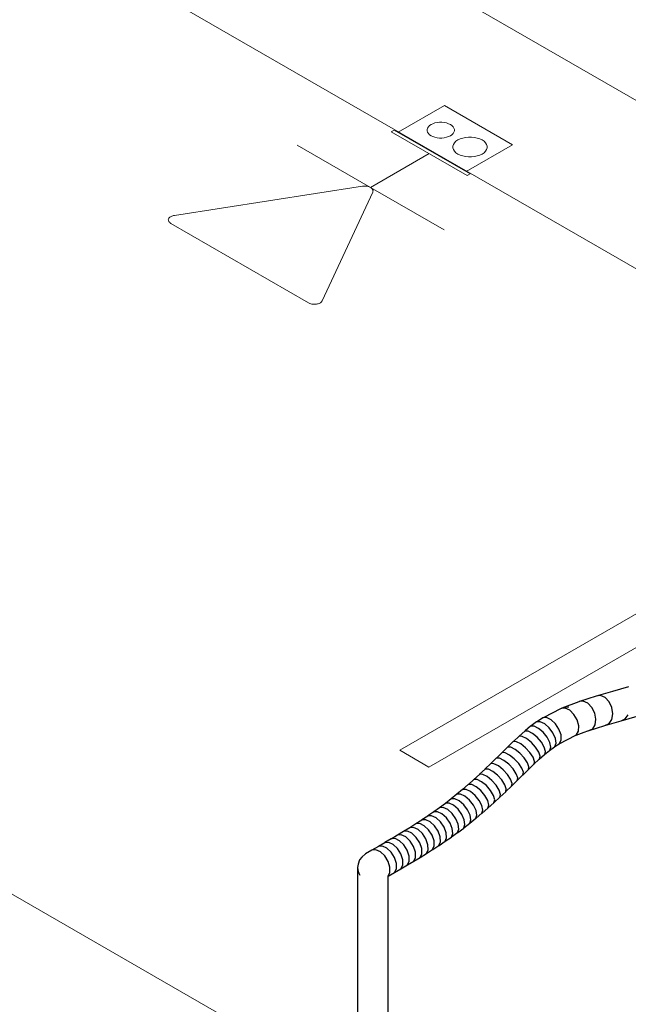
# Model space of a CAD drawing. Header units: millimetres. Extents: x 4476663 to 4477054, y -30323851 to -30323414.
# Tile 59 of 256: x 4476989.41 to 4476991.58, y -30323837.91 to -30323834.4. Entities that reach past the tile are written whole.
import ezdxf

# ---------------------------------------------------------------- set-up
doc = ezdxf.new("R2010")
doc.units = ezdxf.units.MM
for name, color, linetype, lineweight in [('CE-Condutos (Teto)', 1, 'Continuous', 25), ('CE-PT Dados', 7, 'Continuous', 5), ('DI-Elementos externos em vista', 9, 'Continuous', 5), ('IFC-Caixa de passagem-Contorno', 44, 'Continuous', 5), ('IFC-Parede padrão-Contorno', 44, 'Continuous', 5), ('IFC-Parede-Contorno', 42, 'Continuous', 5)]:
    doc.layers.add(name, color=color, linetype=linetype, lineweight=lineweight)

msp = doc.modelspace()

# ---------------------------------------------------------------- linework, layer by layer
at = {"layer": 'CE-Condutos (Teto)', "color": 251}
for p, q in [((4476991.5782, -30323836.7762), (4476991.5212, -30323836.7927)), ((4476991.4623, -30323836.8098), (4476991.4029, -30323836.8288)), ((4476991.478, -30323836.8078), (4476991.4623, -30323836.8098)), ((4476991.5212, -30323836.7927), (4476991.463, -30323836.8096)), ((4476991.4944, -30323836.8149), (4476991.478, -30323836.8078)), ((4476991.5087, -30323836.83), (4476991.4944, -30323836.8149)), ((4476991.3356, -30323836.8552), (4476991.2759, -30323836.8852)), ((4476991.3378, -30323836.8541), (4476991.3356, -30323836.8552)), ((4476991.3394, -30323836.8539), (4476991.3378, -30323836.8541)), ((4476991.3406, -30323836.8528), (4476991.3394, -30323836.8539)), ((4476991.3403, -30323836.8538), (4476991.3394, -30323836.8539)), ((4476991.3493, -30323836.8512), (4476991.3403, -30323836.8538)), ((4476991.3523, -30323836.8526), (4476991.3403, -30323836.8538)), ((4476991.4012, -30323836.8294), (4476991.3406, -30323836.8528)), ((4476991.3685, -30323836.8598), (4476991.3523, -30323836.8526)), ((4476991.3657, -30323836.849), (4476991.3527, -30323836.8502)), ((4476991.3835, -30323836.8746), (4476991.3685, -30323836.8598)), ((4476991.4024, -30323836.8292), (4476991.4012, -30323836.8294)), ((4476991.4165, -30323836.8275), (4476991.4024, -30323836.8292)), ((4476991.4029, -30323836.8288), (4476991.4024, -30323836.8292)), ((4476991.4329, -30323836.8347), (4476991.4165, -30323836.8275)), ((4476991.4474, -30323836.8497), (4476991.4329, -30323836.8347)), ((4476991.4576, -30323836.8699), (4476991.4474, -30323836.8497)), ((4476991.5183, -30323836.8505), (4476991.5087, -30323836.83)), ((4476991.5217, -30323836.8727), (4476991.5183, -30323836.8505)), ((4476991.2725, -30323836.8871), (4476991.2533, -30323836.8994)), ((4476991.2741, -30323836.887), (4476991.2725, -30323836.8871)), ((4476991.2759, -30323836.8852), (4476991.2741, -30323836.887)), ((4476991.2861, -30323836.8861), (4476991.2741, -30323836.887)), ((4476991.302, -30323836.8935), (4476991.2861, -30323836.8861)), ((4476991.3177, -30323836.9079), (4476991.302, -30323836.8935)), ((4476991.3948, -30323836.8944), (4476991.3835, -30323836.8746)), ((4476991.4004, -30323836.9157), (4476991.3948, -30323836.8944)), ((4476991.4618, -30323836.8919), (4476991.4576, -30323836.8699)), ((4476991.4592, -30323836.9118), (4476991.4618, -30323836.8919)), ((4476991.5084, -30323836.9076), (4476991.5182, -30323836.8929)), ((4476991.5182, -30323836.8929), (4476991.5217, -30323836.8727)), ((4476991.5515, -30323836.8976), (4476991.6086, -30323836.881)), ((4476991.5515, -30323836.8976), (4476991.5661, -30323836.8909)), ((4476991.5661, -30323836.8909), (4476991.5762, -30323836.8761)), ((4476991.2294, -30323836.9171), (4476991.21, -30323836.9331)), ((4476991.23, -30323836.9171), (4476991.2294, -30323836.9171)), ((4476991.2314, -30323836.9155), (4476991.23, -30323836.9171)), ((4476991.2417, -30323836.917), (4476991.23, -30323836.9171)), ((4476991.2507, -30323836.9011), (4476991.2314, -30323836.9155)), ((4476991.2574, -30323836.9246), (4476991.2417, -30323836.917)), ((4476991.2516, -30323836.9011), (4476991.2507, -30323836.9011)), ((4476991.2533, -30323836.8994), (4476991.2516, -30323836.9011)), ((4476991.2635, -30323836.9007), (4476991.2516, -30323836.9011)), ((4476991.2738, -30323836.9384), (4476991.2574, -30323836.9246)), ((4476991.2794, -30323836.9081), (4476991.2635, -30323836.9007)), ((4476991.2954, -30323836.9223), (4476991.2794, -30323836.9081)), ((4476991.3089, -30323836.9406), (4476991.2954, -30323836.9223)), ((4476991.3302, -30323836.927), (4476991.3177, -30323836.9079)), ((4476991.3375, -30323836.9473), (4476991.3302, -30323836.927)), ((4476991.3993, -30323836.9349), (4476991.4004, -30323836.9157)), ((4476991.4328, -30323836.9329), (4476991.4502, -30323836.9261)), ((4476991.4346, -30323836.9332), (4476991.4937, -30323836.9143)), ((4476991.4502, -30323836.9261), (4476991.4592, -30323836.9118)), ((4476991.4937, -30323836.9143), (4476991.494, -30323836.9142)), ((4476991.4937, -30323836.9143), (4476991.494, -30323836.9142)), ((4476991.494, -30323836.9142), (4476991.5515, -30323836.8976)), ((4476991.494, -30323836.9142), (4476991.5084, -30323836.9076)), ((4476991.1879, -30323836.9527), (4476991.1682, -30323836.971)), ((4476991.1882, -30323836.9527), (4476991.1879, -30323836.9527)), ((4476991.1889, -30323836.9518), (4476991.1882, -30323836.9527)), ((4476991.1995, -30323836.9532), (4476991.1882, -30323836.9527)), ((4476991.2085, -30323836.9344), (4476991.1889, -30323836.9518)), ((4476991.2151, -30323836.9609), (4476991.1995, -30323836.9532)), ((4476991.2089, -30323836.9344), (4476991.2085, -30323836.9344)), ((4476991.21, -30323836.9331), (4476991.2089, -30323836.9344)), ((4476991.2204, -30323836.9346), (4476991.2089, -30323836.9344)), ((4476991.2319, -30323836.9744), (4476991.2151, -30323836.9609)), ((4476991.236, -30323836.9423), (4476991.2204, -30323836.9346)), ((4476991.2526, -30323836.9559), (4476991.236, -30323836.9423)), ((4476991.2674, -30323836.9733), (4476991.2526, -30323836.9559)), ((4476991.288, -30323836.9562), (4476991.2738, -30323836.9384)), ((4476991.2977, -30323836.9749), (4476991.288, -30323836.9562)), ((4476991.3176, -30323836.9601), (4476991.3089, -30323836.9406)), ((4476991.3199, -30323836.9772), (4476991.3176, -30323836.9601)), ((4476991.3313, -30323836.979), (4476991.3907, -30323836.9492)), ((4476991.3326, -30323836.9782), (4476991.3384, -30323836.9654)), ((4476991.3384, -30323836.9654), (4476991.3375, -30323836.9473)), ((4476991.3896, -30323836.9496), (4476991.3907, -30323836.9492)), ((4476991.3907, -30323836.9492), (4476991.3918, -30323836.9486)), ((4476991.3907, -30323836.9492), (4476991.3917, -30323836.9488)), ((4476991.3917, -30323836.9488), (4476991.4197, -30323836.938)), ((4476991.3918, -30323836.9486), (4476991.3993, -30323836.9349)), ((4476991.4197, -30323836.938), (4476991.4328, -30323836.9329)), ((4476991.4328, -30323836.9329), (4476991.4346, -30323836.9332)), ((4476991.1474, -30323836.9911), (4476991.1275, -30323837.0106)), ((4476991.1587, -30323836.9919), (4476991.1474, -30323836.9911)), ((4476991.1676, -30323836.9716), (4476991.1478, -30323836.9907)), ((4476991.1742, -30323836.9996), (4476991.1587, -30323836.9919)), ((4476991.1677, -30323836.9716), (4476991.1676, -30323836.9716)), ((4476991.1682, -30323836.971), (4476991.1677, -30323836.9716)), ((4476991.179, -30323836.9723), (4476991.1677, -30323836.9716)), ((4476991.1912, -30323837.013), (4476991.1742, -30323836.9996)), ((4476991.1945, -30323836.9801), (4476991.179, -30323836.9723)), ((4476991.2115, -30323836.9935), (4476991.1945, -30323836.9801)), ((4476991.2268, -30323837.0103), (4476991.2115, -30323836.9935)), ((4476991.2471, -30323836.9914), (4476991.2319, -30323836.9744)), ((4476991.258, -30323837.0089), (4476991.2471, -30323836.9914)), ((4476991.2778, -30323836.9913), (4476991.2674, -30323836.9733)), ((4476991.282, -30323837.0069), (4476991.2778, -30323836.9913)), ((4476991.2969, -30323837.0028), (4476991.3144, -30323836.9898)), ((4476991.2969, -30323837.0028), (4476991.2976, -30323837.0022)), ((4476991.2976, -30323837.0022), (4476991.3011, -30323836.9911)), ((4476991.3011, -30323836.9911), (4476991.2977, -30323836.9749)), ((4476991.3134, -30323836.9904), (4476991.3144, -30323836.9898)), ((4476991.3144, -30323836.9898), (4476991.3154, -30323836.989)), ((4476991.3144, -30323836.9898), (4476991.3154, -30323836.9892)), ((4476991.3154, -30323836.989), (4476991.3199, -30323836.9772)), ((4476991.3154, -30323836.9892), (4476991.3313, -30323836.979)), ((4476991.3313, -30323836.979), (4476991.3326, -30323836.9782)), ((4476991.1069, -30323837.0308), (4476991.0874, -30323837.0499)), ((4476991.1074, -30323837.0303), (4476991.1069, -30323837.0308)), ((4476991.1274, -30323837.0107), (4476991.1073, -30323837.0304)), ((4476991.1076, -30323837.0304), (4476991.1074, -30323837.0303)), ((4476991.1187, -30323837.0311), (4476991.1076, -30323837.0304)), ((4476991.1342, -30323837.0389), (4476991.1187, -30323837.0311)), ((4476991.1387, -30323837.0115), (4476991.1274, -30323837.0107)), ((4476991.1542, -30323837.0193), (4476991.1387, -30323837.0115)), ((4476991.1711, -30323837.0326), (4476991.1542, -30323837.0193)), ((4476991.1867, -30323837.0492), (4476991.1711, -30323837.0326)), ((4476991.2068, -30323837.0296), (4476991.1912, -30323837.013)), ((4476991.2182, -30323837.0467), (4476991.2068, -30323837.0296)), ((4476991.2381, -30323837.0275), (4476991.2268, -30323837.0103)), ((4476991.2432, -30323837.0422), (4476991.2381, -30323837.0275)), ((4476991.2411, -30323837.0521), (4476991.2601, -30323837.0344)), ((4476991.2627, -30323837.024), (4476991.258, -30323837.0089)), ((4476991.2597, -30323837.0347), (4476991.2601, -30323837.0344)), ((4476991.2601, -30323837.0344), (4476991.2787, -30323837.0178)), ((4476991.2601, -30323837.0344), (4476991.2605, -30323837.034)), ((4476991.2605, -30323837.034), (4476991.2627, -30323837.024)), ((4476991.2782, -30323837.0183), (4476991.2787, -30323837.0178)), ((4476991.2787, -30323837.0178), (4476991.2969, -30323837.0028)), ((4476991.2787, -30323837.0178), (4476991.2793, -30323837.0173)), ((4476991.2793, -30323837.0173), (4476991.282, -30323837.0069)), ((4476991.0671, -30323837.0695), (4476991.0475, -30323837.0881)), ((4476991.0675, -30323837.0691), (4476991.0671, -30323837.0695)), ((4476991.0675, -30323837.0691), (4476991.0671, -30323837.0695)), ((4476991.0671, -30323837.0695), (4476991.0671, -30323837.0695)), ((4476991.0871, -30323837.0501), (4476991.0675, -30323837.0691)), ((4476991.068, -30323837.0692), (4476991.0675, -30323837.0691)), ((4476991.079, -30323837.0698), (4476991.068, -30323837.0692)), ((4476991.0945, -30323837.0775), (4476991.079, -30323837.0698)), ((4476991.0874, -30323837.0499), (4476991.0871, -30323837.0501)), ((4476991.0874, -30323837.0499), (4476991.0872, -30323837.0501)), ((4476991.0878, -30323837.0499), (4476991.0874, -30323837.0499)), ((4476991.0988, -30323837.0506), (4476991.0878, -30323837.0499)), ((4476991.1143, -30323837.0583), (4476991.0988, -30323837.0506)), ((4476991.1313, -30323837.0717), (4476991.1143, -30323837.0583)), ((4476991.1467, -30323837.0885), (4476991.1313, -30323837.0717)), ((4476991.1512, -30323837.0522), (4476991.1342, -30323837.0389)), ((4476991.1667, -30323837.0689), (4476991.1512, -30323837.0522)), ((4476991.1781, -30323837.086), (4476991.1667, -30323837.0689)), ((4476991.1982, -30323837.0662), (4476991.1867, -30323837.0492)), ((4476991.2035, -30323837.0807), (4476991.1982, -30323837.0662)), ((4476991.2023, -30323837.0897), (4476991.2215, -30323837.0709)), ((4476991.2234, -30323837.0612), (4476991.2182, -30323837.0467)), ((4476991.2214, -30323837.071), (4476991.2215, -30323837.0709)), ((4476991.2215, -30323837.0709), (4476991.2411, -30323837.0521)), ((4476991.2215, -30323837.0709), (4476991.2217, -30323837.0707)), ((4476991.2217, -30323837.0707), (4476991.2234, -30323837.0612)), ((4476991.2411, -30323837.0521), (4476991.2413, -30323837.0519)), ((4476991.2413, -30323837.0519), (4476991.2432, -30323837.0422)), ((4476991.0272, -30323837.1068), (4476991.0075, -30323837.1246)), ((4476991.0275, -30323837.1066), (4476991.0272, -30323837.1068)), ((4476991.0275, -30323837.1066), (4476991.0272, -30323837.1068)), ((4476991.0472, -30323837.0883), (4476991.0275, -30323837.1066)), ((4476991.0282, -30323837.1066), (4476991.0275, -30323837.1066)), ((4476991.0393, -30323837.1069), (4476991.0282, -30323837.1066)), ((4476991.0549, -30323837.1145), (4476991.0393, -30323837.1069)), ((4476991.0472, -30323837.0883), (4476991.047, -30323837.0885)), ((4476991.0475, -30323837.0881), (4476991.0472, -30323837.0883)), ((4476991.0475, -30323837.0881), (4476991.0472, -30323837.0883)), ((4476991.0481, -30323837.0881), (4476991.0475, -30323837.0881)), ((4476991.0592, -30323837.0885), (4476991.0481, -30323837.0881)), ((4476991.0747, -30323837.0962), (4476991.0592, -30323837.0885)), ((4476991.0915, -30323837.1098), (4476991.0747, -30323837.0962)), ((4476991.1114, -30323837.0909), (4476991.0945, -30323837.0775)), ((4476991.1267, -30323837.1078), (4476991.1114, -30323837.0909)), ((4476991.158, -30323837.1057), (4476991.1467, -30323837.0885)), ((4476991.1631, -30323837.1203), (4476991.158, -30323837.1057)), ((4476991.1834, -30323837.1005), (4476991.1781, -30323837.086)), ((4476991.1817, -30323837.11), (4476991.1834, -30323837.1005)), ((4476991.1818, -30323837.1099), (4476991.2018, -30323837.0902)), ((4476991.2017, -30323837.0902), (4476991.2023, -30323837.0897)), ((4476991.2018, -30323837.0902), (4476991.2035, -30323837.0807)), ((4476990.9869, -30323837.1424), (4476990.967, -30323837.1591)), ((4476990.9869, -30323837.1424), (4476990.9866, -30323837.1427)), ((4476990.9873, -30323837.1421), (4476990.9869, -30323837.1424)), ((4476990.9873, -30323837.1421), (4476990.9869, -30323837.1424)), ((4476991.0072, -30323837.1248), (4476990.9873, -30323837.1421)), ((4476990.9881, -30323837.1421), (4476990.9873, -30323837.1421)), ((4476990.9995, -30323837.1421), (4476990.9881, -30323837.1421)), ((4476991.0152, -30323837.1497), (4476990.9995, -30323837.1421)), ((4476991.0075, -30323837.1246), (4476991.0072, -30323837.1248)), ((4476991.0075, -30323837.1246), (4476991.0072, -30323837.1248)), ((4476991.0082, -30323837.1246), (4476991.0075, -30323837.1246)), ((4476991.0195, -30323837.1247), (4476991.0082, -30323837.1246)), ((4476991.0351, -30323837.1324), (4476991.0195, -30323837.1247)), ((4476991.0517, -30323837.1461), (4476991.0351, -30323837.1324)), ((4476991.0716, -30323837.1282), (4476991.0549, -30323837.1145)), ((4476991.0865, -30323837.1454), (4476991.0716, -30323837.1282)), ((4476991.1066, -30323837.1268), (4476991.0915, -30323837.1098)), ((4476991.1174, -30323837.1445), (4476991.1066, -30323837.1268)), ((4476991.1377, -30323837.1252), (4476991.1267, -30323837.1078)), ((4476991.1427, -30323837.1401), (4476991.1377, -30323837.1252)), ((4476991.1406, -30323837.1499), (4476991.1427, -30323837.1401)), ((4476991.1409, -30323837.1496), (4476991.1613, -30323837.13)), ((4476991.1613, -30323837.1298), (4476991.1631, -30323837.1203)), ((4476991.1613, -30323837.13), (4476991.1613, -30323837.1298)), ((4476991.1613, -30323837.1298), (4476991.1615, -30323837.1298)), ((4476991.1615, -30323837.1298), (4476991.1817, -30323837.11)), ((4476990.9463, -30323837.1758), (4476990.9261, -30323837.1915)), ((4476990.9467, -30323837.1755), (4476990.9463, -30323837.1758)), ((4476990.9466, -30323837.1755), (4476990.9463, -30323837.1758)), ((4476990.9667, -30323837.1593), (4476990.9466, -30323837.1755)), ((4476990.9475, -30323837.1755), (4476990.9467, -30323837.1755)), ((4476990.9593, -30323837.1752), (4476990.9475, -30323837.1755)), ((4476990.975, -30323837.1827), (4476990.9593, -30323837.1752)), ((4476990.9671, -30323837.1591), (4476990.9667, -30323837.1593)), ((4476990.967, -30323837.1591), (4476990.9667, -30323837.1593)), ((4476990.9679, -30323837.159), (4476990.9671, -30323837.1591)), ((4476990.9794, -30323837.1589), (4476990.9679, -30323837.159)), ((4476990.9952, -30323837.1664), (4476990.9794, -30323837.1589)), ((4476991.0115, -30323837.1804), (4476990.9952, -30323837.1664)), ((4476991.0316, -30323837.1635), (4476991.0152, -30323837.1497)), ((4476991.046, -30323837.1812), (4476991.0316, -30323837.1635)), ((4476991.0663, -30323837.1636), (4476991.0517, -30323837.1461)), ((4476991.0764, -30323837.1818), (4476991.0663, -30323837.1636)), ((4476991.097, -30323837.1634), (4476991.0865, -30323837.1454)), ((4476991.1013, -30323837.1788), (4476991.097, -30323837.1634)), ((4476991.0991, -30323837.1887), (4476991.1197, -30323837.1697)), ((4476991.1221, -30323837.1596), (4476991.1174, -30323837.1445)), ((4476991.1197, -30323837.1697), (4476991.1198, -30323837.1694)), ((4476991.1198, -30323837.1694), (4476991.1221, -30323837.1596)), ((4476991.1198, -30323837.1694), (4476991.1201, -30323837.1693)), ((4476991.1201, -30323837.1693), (4476991.1406, -30323837.1499)), ((4476990.9051, -30323837.2072), (4476990.8845, -30323837.2219)), ((4476990.9051, -30323837.2072), (4476990.9047, -30323837.2074)), ((4476990.9054, -30323837.2069), (4476990.9051, -30323837.2072)), ((4476990.9054, -30323837.2069), (4476990.9051, -30323837.2072)), ((4476990.9258, -30323837.1917), (4476990.9054, -30323837.2069)), ((4476990.9063, -30323837.2069), (4476990.9054, -30323837.2069)), ((4476990.9184, -30323837.2063), (4476990.9063, -30323837.2069)), ((4476990.9342, -30323837.2138), (4476990.9184, -30323837.2063)), ((4476990.9261, -30323837.1915), (4476990.9258, -30323837.1917)), ((4476990.9261, -30323837.1915), (4476990.9258, -30323837.1917)), ((4476990.927, -30323837.1914), (4476990.9261, -30323837.1915)), ((4476990.9389, -30323837.191), (4476990.927, -30323837.1914)), ((4476990.9547, -30323837.1985), (4476990.9389, -30323837.191)), ((4476990.9708, -30323837.2126), (4476990.9547, -30323837.1985)), ((4476990.9843, -30323837.231), (4476990.9708, -30323837.2126)), ((4476990.9912, -30323837.1967), (4476990.975, -30323837.1827)), ((4476991.005, -30323837.2149), (4476990.9912, -30323837.1967)), ((4476991.0256, -30323837.1983), (4476991.0115, -30323837.1804)), ((4476991.035, -30323837.2171), (4476991.0256, -30323837.1983)), ((4476991.0558, -30323837.1997), (4476991.046, -30323837.1812)), ((4476991.0593, -30323837.2159), (4476991.0558, -30323837.1997)), ((4476991.0566, -30323837.2263), (4476991.0774, -30323837.2082)), ((4476991.0804, -30323837.1976), (4476991.0764, -30323837.1818)), ((4476991.0774, -30323837.2082), (4476991.0804, -30323837.1976)), ((4476991.0779, -30323837.2078), (4476991.0987, -30323837.1892)), ((4476991.0987, -30323837.1889), (4476991.1013, -30323837.1788)), ((4476991.0987, -30323837.1889), (4476991.0991, -30323837.1887)), ((4476991.0987, -30323837.1892), (4476991.0987, -30323837.1889)), ((4476990.863, -30323837.2368), (4476990.8421, -30323837.2508)), ((4476990.863, -30323837.2368), (4476990.8628, -30323837.2369)), ((4476990.8634, -30323837.2365), (4476990.863, -30323837.2368)), ((4476990.8634, -30323837.2365), (4476990.863, -30323837.2368)), ((4476990.8841, -30323837.2222), (4476990.8634, -30323837.2365)), ((4476990.8642, -30323837.2365), (4476990.8634, -30323837.2365)), ((4476990.8768, -30323837.2357), (4476990.8642, -30323837.2365)), ((4476990.8927, -30323837.2431), (4476990.8768, -30323837.2357)), ((4476990.8841, -30323837.2222), (4476990.8839, -30323837.2224)), ((4476990.8845, -30323837.2219), (4476990.8841, -30323837.2222)), ((4476990.8845, -30323837.2219), (4476990.8841, -30323837.2222)), ((4476990.8853, -30323837.2219), (4476990.8845, -30323837.2219)), ((4476990.8977, -30323837.2212), (4476990.8853, -30323837.2219)), ((4476990.9084, -30323837.2575), (4476990.8927, -30323837.2431)), ((4476990.9136, -30323837.2286), (4476990.8977, -30323837.2212)), ((4476990.9294, -30323837.2429), (4476990.9136, -30323837.2286)), ((4476990.9424, -30323837.2616), (4476990.9294, -30323837.2429)), ((4476990.9502, -30323837.228), (4476990.9342, -30323837.2138)), ((4476990.9635, -30323837.2465), (4476990.9502, -30323837.228)), ((4476990.9718, -30323837.2662), (4476990.9635, -30323837.2465)), ((4476990.993, -30323837.2503), (4476990.9843, -30323837.231)), ((4476991.0141, -30323837.234), (4476991.005, -30323837.2149)), ((4476991.0133, -30323837.2619), (4476991.0344, -30323837.2448)), ((4476991.0168, -30323837.2508), (4476991.0141, -30323837.234)), ((4476991.0344, -30323837.2448), (4476991.0345, -30323837.2446)), ((4476991.0345, -30323837.2446), (4476991.0381, -30323837.2336)), ((4476991.0345, -30323837.2446), (4476991.035, -30323837.2444)), ((4476991.0381, -30323837.2336), (4476991.035, -30323837.2171)), ((4476991.035, -30323837.2444), (4476991.056, -30323837.2268)), ((4476991.056, -30323837.2268), (4476991.0593, -30323837.2159)), ((4476991.0561, -30323837.2265), (4476991.0566, -30323837.2263)), ((4476990.7987, -30323837.2785), (4476990.777, -30323837.2918)), ((4476990.7987, -30323837.2785), (4476990.7986, -30323837.2786)), ((4476990.799, -30323837.2784), (4476990.7987, -30323837.2785)), ((4476990.7989, -30323837.2784), (4476990.7987, -30323837.2785)), ((4476990.8204, -30323837.2649), (4476990.7989, -30323837.2784)), ((4476990.7995, -30323837.2783), (4476990.799, -30323837.2784)), ((4476990.8127, -30323837.2773), (4476990.7995, -30323837.2783)), ((4476990.8286, -30323837.2846), (4476990.8127, -30323837.2773)), ((4476990.8204, -30323837.2649), (4476990.8202, -30323837.265)), ((4476990.8207, -30323837.2647), (4476990.8204, -30323837.2649)), ((4476990.8206, -30323837.2647), (4476990.8204, -30323837.2649)), ((4476990.8419, -30323837.2509), (4476990.8206, -30323837.2647)), ((4476990.8213, -30323837.2646), (4476990.8207, -30323837.2647)), ((4476990.8343, -30323837.2637), (4476990.8213, -30323837.2646)), ((4476990.8502, -30323837.271), (4476990.8343, -30323837.2637)), ((4476990.8421, -30323837.2508), (4476990.8419, -30323837.2509)), ((4476990.8421, -30323837.2508), (4476990.8419, -30323837.2509)), ((4476990.8428, -30323837.2507), (4476990.8421, -30323837.2508)), ((4476990.8556, -30323837.2498), (4476990.8428, -30323837.2507)), ((4476990.8658, -30323837.2855), (4476990.8502, -30323837.271)), ((4476990.8716, -30323837.2572), (4476990.8556, -30323837.2498)), ((4476990.8872, -30323837.2716), (4476990.8716, -30323837.2572)), ((4476990.8999, -30323837.2906), (4476990.8872, -30323837.2716)), ((4476990.9213, -30323837.2763), (4476990.9084, -30323837.2575)), ((4476990.929, -30323837.2964), (4476990.9213, -30323837.2763)), ((4476990.9505, -30323837.2815), (4476990.9424, -30323837.2616)), ((4476990.9521, -30323837.2991), (4476990.9505, -30323837.2815)), ((4476990.9695, -30323837.2952), (4476990.9909, -30323837.2793)), ((4476990.9738, -30323837.2835), (4476990.9718, -30323837.2662)), ((4476990.9909, -30323837.2793), (4476990.991, -30323837.279)), ((4476990.991, -30323837.279), (4476990.9954, -30323837.2674)), ((4476990.991, -30323837.279), (4476990.9915, -30323837.2788)), ((4476990.9915, -30323837.2788), (4476991.0127, -30323837.2623)), ((4476990.9954, -30323837.2674), (4476990.993, -30323837.2503)), ((4476991.0127, -30323837.2623), (4476991.0168, -30323837.2508)), ((4476990.7549, -30323837.3052), (4476990.7325, -30323837.3185)), ((4476990.7465, -30323837.3172), (4476990.7328, -30323837.3184)), ((4476990.7625, -30323837.3245), (4476990.7465, -30323837.3172)), ((4476990.7549, -30323837.3052), (4476990.7548, -30323837.3053)), ((4476990.7769, -30323837.2919), (4476990.7549, -30323837.3052)), ((4476990.7552, -30323837.3052), (4476990.7549, -30323837.3052)), ((4476990.7688, -30323837.304), (4476990.7552, -30323837.3052)), ((4476990.7848, -30323837.3113), (4476990.7688, -30323837.304)), ((4476990.777, -30323837.2918), (4476990.7769, -30323837.2919)), ((4476990.777, -30323837.2918), (4476990.7769, -30323837.2919)), ((4476990.7774, -30323837.2918), (4476990.777, -30323837.2918)), ((4476990.7908, -30323837.2907), (4476990.7774, -30323837.2918)), ((4476990.8002, -30323837.3259), (4476990.7848, -30323837.3113)), ((4476990.8068, -30323837.298), (4476990.7908, -30323837.2907)), ((4476990.8223, -30323837.3126), (4476990.8068, -30323837.298)), ((4476990.8345, -30323837.3318), (4476990.8223, -30323837.3126)), ((4476990.8441, -30323837.2992), (4476990.8286, -30323837.2846)), ((4476990.8565, -30323837.3183), (4476990.8441, -30323837.2992)), ((4476990.8783, -30323837.3046), (4476990.8658, -30323837.2855)), ((4476990.8855, -30323837.325), (4476990.8783, -30323837.3046)), ((4476990.9073, -30323837.3109), (4476990.8999, -30323837.2906)), ((4476990.9083, -30323837.3289), (4476990.9073, -30323837.3109)), ((4476990.9248, -30323837.3267), (4476990.9303, -30323837.3142)), ((4476990.9253, -30323837.3264), (4476990.947, -30323837.3114)), ((4476990.9303, -30323837.3142), (4476990.929, -30323837.2964)), ((4476990.947, -30323837.3114), (4476990.9521, -30323837.2991)), ((4476990.9475, -30323837.3111), (4476990.969, -30323837.2956)), ((4476990.969, -30323837.2956), (4476990.9738, -30323837.2835)), ((4476990.6873, -30323837.3449), (4476990.6644, -30323837.3581)), ((4476990.7101, -30323837.3316), (4476990.6872, -30323837.3449)), ((4476990.7013, -30323837.3436), (4476990.6873, -30323837.3449)), ((4476990.7173, -30323837.3509), (4476990.7013, -30323837.3436)), ((4476990.7103, -30323837.3315), (4476990.7099, -30323837.3317)), ((4476990.724, -30323837.3304), (4476990.7101, -30323837.3316)), ((4476990.7326, -30323837.3184), (4476990.7103, -30323837.3315)), ((4476990.7327, -30323837.3655), (4476990.7173, -30323837.3509)), ((4476990.74, -30323837.3377), (4476990.724, -30323837.3304)), ((4476990.7325, -30323837.3185), (4476990.7324, -30323837.3185)), ((4476990.7328, -30323837.3184), (4476990.7326, -30323837.3184)), ((4476990.7554, -30323837.3523), (4476990.74, -30323837.3377)), ((4476990.7674, -30323837.3717), (4476990.7554, -30323837.3523)), ((4476990.7779, -30323837.3391), (4476990.7625, -30323837.3245)), ((4476990.79, -30323837.3585), (4476990.7779, -30323837.3391)), ((4476990.8123, -30323837.3452), (4476990.8002, -30323837.3259)), ((4476990.8191, -30323837.3659), (4476990.8123, -30323837.3452)), ((4476990.8414, -30323837.3525), (4476990.8345, -30323837.3318)), ((4476990.8418, -30323837.3709), (4476990.8414, -30323837.3525)), ((4476990.8635, -30323837.3389), (4476990.8565, -30323837.3183)), ((4476990.864, -30323837.3572), (4476990.8635, -30323837.3389)), ((4476990.8803, -30323837.356), (4476990.8862, -30323837.3432)), ((4476990.8807, -30323837.3558), (4476990.9026, -30323837.3416)), ((4476990.8862, -30323837.3432), (4476990.8855, -30323837.325)), ((4476990.9026, -30323837.3416), (4476990.9083, -30323837.3289)), ((4476990.9031, -30323837.3413), (4476990.9248, -30323837.3267)), ((4476990.6285, -30323837.3837), (4476990.6197, -30323837.3926)), ((4476990.6414, -30323837.3714), (4476990.6285, -30323837.3837)), ((4476990.6644, -30323837.3581), (4476990.6413, -30323837.3715)), ((4476990.6784, -30323837.3569), (4476990.6644, -30323837.3581)), ((4476990.6944, -30323837.3642), (4476990.6784, -30323837.3569)), ((4476990.7098, -30323837.3788), (4476990.6944, -30323837.3642)), ((4476990.7218, -30323837.3982), (4476990.7098, -30323837.3788)), ((4476990.7447, -30323837.3849), (4476990.7327, -30323837.3655)), ((4476990.7513, -30323837.4057), (4476990.7447, -30323837.3849)), ((4476990.774, -30323837.3925), (4476990.7674, -30323837.3717)), ((4476990.7966, -30323837.3792), (4476990.79, -30323837.3585)), ((4476990.7968, -30323837.3978), (4476990.7966, -30323837.3792)), ((4476990.813, -30323837.3975), (4476990.8193, -30323837.3844)), ((4476990.8132, -30323837.3974), (4476990.8355, -30323837.3839)), ((4476990.8193, -30323837.3844), (4476990.8191, -30323837.3659)), ((4476990.8355, -30323837.3839), (4476990.8418, -30323837.3709)), ((4476990.8358, -30323837.3838), (4476990.858, -30323837.3701)), ((4476990.858, -30323837.3701), (4476990.864, -30323837.3572)), ((4476990.8583, -30323837.3699), (4476990.8803, -30323837.356)), ((4476990.8804, -30323837.3559), (4476990.8806, -30323837.3558)), ((4476990.8806, -30323837.3558), (4476990.8807, -30323837.3558)), ((4476990.6148, -30323837.4082), (4476990.6125, -30323837.4197)), ((4476990.6125, -30323837.4197), (4476990.6125, -30323837.4201)), ((4476990.6125, -30323837.4201), (4476990.6127, -30323837.4209)), ((4476990.6127, -30323837.4209), (4476990.6125, -30323837.4214)), ((4476990.6125, -30323837.4214), (4476990.6125, -30323839.1854)), ((4476990.6127, -30323837.4209), (4476990.6148, -30323837.434)), ((4476990.6197, -30323837.3926), (4476990.6148, -30323837.4082)), ((4476990.7283, -30323837.419), (4476990.7218, -30323837.3982)), ((4476990.7283, -30323837.4376), (4476990.7283, -30323837.419)), ((4476990.7513, -30323837.4243), (4476990.7513, -30323837.4057)), ((4476990.7676, -30323837.4243), (4476990.7741, -30323837.4111)), ((4476990.7677, -30323837.4242), (4476990.7903, -30323837.4109)), ((4476990.7741, -30323837.4111), (4476990.774, -30323837.3925)), ((4476990.7903, -30323837.4109), (4476990.7968, -30323837.3978)), ((4476990.7905, -30323837.4108), (4476990.813, -30323837.3975)), ((4476990.6148, -30323837.434), (4476990.6179, -30323837.4396)), ((4476990.6179, -30323837.4396), (4476990.6215, -30323837.4474)), ((4476990.7215, -30323837.451), (4476990.7218, -30323837.4508)), ((4476990.7215, -30323837.4514), (4476990.7215, -30323837.451)), ((4476990.7215, -30323839.0722), (4476990.7215, -30323837.4514)), ((4476990.7218, -30323837.4508), (4476990.7283, -30323837.4376)), ((4476990.7218, -30323837.4508), (4476990.7448, -30323837.4376)), ((4476990.7448, -30323837.4376), (4476990.7513, -30323837.4243)), ((4476990.7448, -30323837.4375), (4476990.7676, -30323837.4243))]:
    msp.add_line(p, q, dxfattribs=at)
at = {"layer": 'CE-PT Dados'}
for p, q in [((4476990.6595, -30323834.9979), (4476990.3976, -30323834.8467)), ((4476990.6595, -30323834.9979), (4476990.8684, -30323834.8773)), ((4476989.9611, -30323835.0972), (4476990.6311, -30323834.9935)), ((4476990.6595, -30323834.9979), (4476990.9214, -30323835.1491)), ((4476990.6671, -30323835.0143), (4476990.4875, -30323835.4014)), ((4476990.4383, -30323835.409), (4476989.9479, -30323835.1256))]:
    msp.add_line(p, q, dxfattribs=at)
for points in [[(4476990.6671, -30323835.0143), (4476990.6678, -30323835.0124), (4476990.6681, -30323835.0104), (4476990.668, -30323835.0084), (4476990.6675, -30323835.0065), (4476990.6666, -30323835.0046), (4476990.6654, -30323835.0027), (4476990.6638, -30323835.001), (4476990.6618, -30323834.9994), (4476990.6595, -30323834.9979), (4476990.657, -30323834.9966), (4476990.6542, -30323834.9955), (4476990.6512, -30323834.9945), (4476990.648, -30323834.9938), (4476990.6447, -30323834.9933), (4476990.6413, -30323834.993), (4476990.6379, -30323834.9929), (4476990.6345, -30323834.9931), (4476990.6311, -30323834.9935)], [(4476989.9611, -30323835.0972), (4476989.9579, -30323835.0978), (4476989.9548, -30323835.0986), (4476989.9519, -30323835.0997), (4476989.9492, -30323835.1009), (4476989.9468, -30323835.1023), (4476989.9446, -30323835.1038), (4476989.9428, -30323835.1055), (4476989.9414, -30323835.1073), (4476989.9403, -30323835.1092), (4476989.9396, -30323835.1111), (4476989.9393, -30323835.1131), (4476989.9394, -30323835.115), (4476989.9399, -30323835.117), (4476989.9408, -30323835.1189), (4476989.9421, -30323835.1207), (4476989.9437, -30323835.1225), (4476989.9457, -30323835.1241), (4476989.9479, -30323835.1256)], [(4476990.4383, -30323835.409), (4476990.4409, -30323835.4103), (4476990.4437, -30323835.4114), (4476990.4467, -30323835.4123), (4476990.4499, -30323835.4131), (4476990.4532, -30323835.4136), (4476990.4565, -30323835.4139), (4476990.46, -30323835.4139), (4476990.4634, -30323835.4138), (4476990.4667, -30323835.4134), (4476990.47, -30323835.4127), (4476990.4731, -30323835.4119), (4476990.476, -30323835.4109), (4476990.4786, -30323835.4096), (4476990.4811, -30323835.4082), (4476990.4832, -30323835.4067), (4476990.485, -30323835.405), (4476990.4864, -30323835.4032), (4476990.4875, -30323835.4014)]]:
    msp.add_lwpolyline(points, dxfattribs=at)
at = {"layer": 'DI-Elementos externos em vista'}
msp.add_line((4476971.0958, -30323826.9573), (4476992.3369, -30323839.2209), dxfattribs=at)
at = {"layer": 'IFC-Caixa de passagem-Contorno'}
for p, q in [((4476990.7576, -30323834.8013), (4476990.9221, -30323834.7063)), ((4476990.9221, -30323834.7063), (4476991.1646, -30323834.8463)), ((4476990.7333, -30323834.7993), (4476990.7437, -30323834.7933)), ((4476990.7333, -30323834.7993), (4476991.0035, -30323834.9553)), ((4476990.7437, -30323834.7933), (4476991.0139, -30323834.9493)), ((4476991.0001, -30323834.9413), (4476991.1646, -30323834.8463)), ((4476991.0035, -30323834.9553), (4476991.0139, -30323834.9493))]:
    msp.add_line(p, q, dxfattribs=at)
for points in [[(4476990.8748, -30323834.8136), (4476990.8813, -30323834.8168), (4476990.8887, -30323834.8192), (4476990.8967, -30323834.8209), (4476990.9051, -30323834.8217), (4476990.9136, -30323834.8217), (4476990.9219, -30323834.8209), (4476990.9299, -30323834.8192), (4476990.9373, -30323834.8168), (4476990.9438, -30323834.8136), (4476990.9492, -30323834.8098), (4476990.9535, -30323834.8056), (4476990.9564, -30323834.801), (4476990.9579, -30323834.7962), (4476990.9579, -30323834.7912), (4476990.9564, -30323834.7864), (4476990.9535, -30323834.7818), (4476990.9492, -30323834.7776), (4476990.9438, -30323834.7738), (4476990.9373, -30323834.7706), (4476990.9299, -30323834.7682), (4476990.9219, -30323834.7665), (4476990.9136, -30323834.7657), (4476990.9051, -30323834.7657), (4476990.8967, -30323834.7665), (4476990.8887, -30323834.7682), (4476990.8813, -30323834.7706), (4476990.8748, -30323834.7738), (4476990.8694, -30323834.7776), (4476990.8651, -30323834.7818), (4476990.8622, -30323834.7864), (4476990.8607, -30323834.7912), (4476990.8607, -30323834.7962), (4476990.8622, -30323834.801), (4476990.8651, -30323834.8056), (4476990.8694, -30323834.8098), (4476990.8748, -30323834.8136)], [(4476990.97, -30323834.8787), (4476990.9782, -30323834.8826), (4476990.9874, -30323834.8857), (4476990.9974, -30323834.8878), (4476991.0079, -30323834.8889), (4476991.0186, -30323834.8889), (4476991.0291, -30323834.8878), (4476991.0391, -30323834.8857), (4476991.0483, -30323834.8826), (4476991.0565, -30323834.8787), (4476991.0633, -30323834.8739), (4476991.0686, -30323834.8686), (4476991.0723, -30323834.8628), (4476991.0741, -30323834.8568), (4476991.0741, -30323834.8506), (4476991.0723, -30323834.8446), (4476991.0686, -30323834.8388), (4476991.0633, -30323834.8335), (4476991.0565, -30323834.8287), (4476991.0483, -30323834.8248), (4476991.0391, -30323834.8217), (4476991.0291, -30323834.8196), (4476991.0186, -30323834.8185), (4476991.0079, -30323834.8185), (4476990.9974, -30323834.8196), (4476990.9874, -30323834.8217), (4476990.9782, -30323834.8248), (4476990.97, -30323834.8287), (4476990.9631, -30323834.8335), (4476990.9578, -30323834.8388), (4476990.9542, -30323834.8446), (4476990.9523, -30323834.8506), (4476990.9523, -30323834.8568), (4476990.9542, -30323834.8628), (4476990.9578, -30323834.8686), (4476990.9631, -30323834.8739), (4476990.97, -30323834.8787)]]:
    msp.add_lwpolyline(points, dxfattribs=at)
at = {"layer": 'IFC-Parede padrão-Contorno', "color": 8, "lineweight": 5}
for p, q in [((4476992.6686, -30323835.9022), (4476990.7634, -30323837.0022)), ((4476992.7726, -30323835.9622), (4476990.8673, -30323837.0622)), ((4476990.8673, -30323837.0622), (4476990.7634, -30323837.0022))]:
    msp.add_line(p, q, dxfattribs=at)
at = {"layer": 'IFC-Parede-Contorno', "color": 8, "lineweight": 5}
for p, q in [((4477000.4799, -30323839.8121), (4476972.5026, -30323823.6593)), ((4476997.9129, -30323838.93), (4476971.983, -30323823.9593))]:
    msp.add_line(p, q, dxfattribs=at)

doc.saveas('drawing.dxf')
